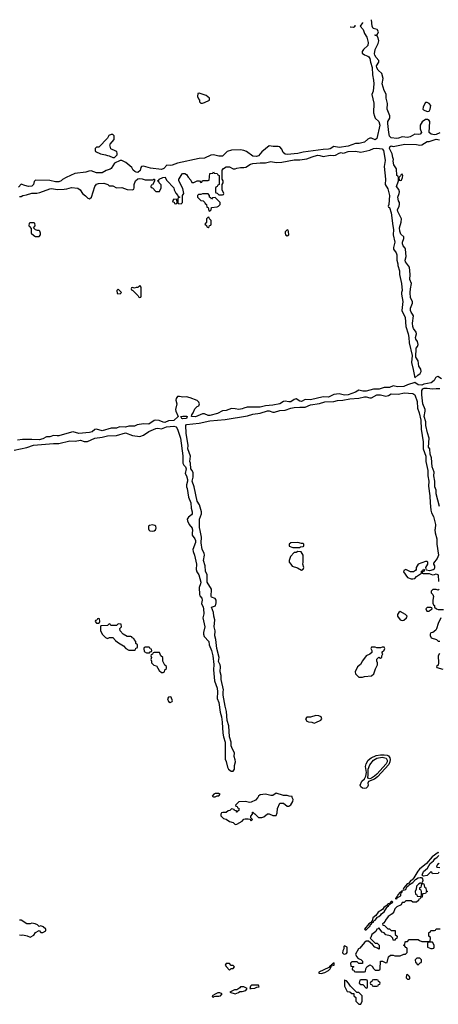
# Model space of a CAD drawing. Header units: inches. Extents: x 2710684 to 2828758, y 857022 to 965663.
# Tile 249 of 256: x 2744153 to 2748813, y 954714 to 965663. Entities that reach past the tile are written whole.
import ezdxf

# ---------------------------------------------------------------- set-up
doc = ezdxf.new("R2010")
doc.units = ezdxf.units.IN
doc.header["$MEASUREMENT"] = 0
doc.layers.add('C7945', color=7, linetype='Continuous')
doc.layers.add('C7946', color=7, linetype='Continuous')

msp = doc.modelspace()

# ---------------------------------------------------------------- linework, layer by layer
at = {"layer": 'C7945', "color": 4, "elevation": 12}
for points in [[(2745588, 960000), (2745590, 959990), (2745601, 959981), (2745630, 959975), (2745650, 959980), (2745665, 959990), (2745669, 960000)], [(2746075, 960000), (2746077, 959990), (2746072, 959950), (2746074, 959930), (2746101, 959890), (2746109, 959870), (2746109, 959850), (2746082, 959770), (2746084, 959750), (2746100, 959710), (2746123, 959610), (2746117, 959550), (2746125, 959525), (2746146, 959490), (2746168, 959410), (2746166, 959390), (2746152, 959350), (2746153, 959273), (2746158, 959258), (2746181, 959230), (2746183, 959210), (2746176, 959170), (2746196, 959130), (2746201, 959110), (2746202, 959058), (2746191, 959010), (2746215, 958910), (2746198, 958850), (2746198, 958830), (2746205, 958805), (2746257, 958750), (2746264, 958710), (2746290, 958650), (2746304, 958590), (2746314, 958494), (2746312, 958432), (2746320, 958310), (2746350, 958230), (2746355, 958190), (2746353, 958113), (2746370, 958070), (2746384, 957964), (2746399, 957910), (2746408, 957852), (2746416, 957730), (2746422, 957690), (2746440, 957630), (2746440, 957440), (2746450, 957414), (2746465, 957350), (2746476, 957330), (2746508, 957308), (2746530, 957307), (2746543, 957330), (2746544, 957370), (2746554, 957410), (2746553, 957433), (2746541, 957470), (2746544, 957510), (2746522, 957550), (2746508, 957590), (2746506, 957630), (2746488, 957688), (2746480, 957810), (2746464, 957870), (2746456, 957970), (2746439, 958030), (2746419, 958150), (2746418, 958190), (2746423, 958210), (2746395, 958325), (2746395, 958370), (2746384, 958410), (2746390, 958470), (2746386, 958490), (2746368, 958528), (2746374, 958570), (2746348, 958670), (2746338, 958770), (2746327, 958810), (2746328, 958868), (2746318, 958910), (2746327, 958990), (2746313, 959030), (2746310, 959070), (2746301, 959101), (2746290, 959130), (2746333, 959147), (2746340, 959180), (2746339, 959210), (2746330, 959228), (2746290, 959242), (2746285, 959250), (2746289, 959330), (2746240, 959410), (2746240, 959490), (2746223, 959530), (2746217, 959590), (2746200, 959650), (2746210, 959710), (2746205, 959730), (2746185, 959770), (2746174, 959846), (2746177, 959910), (2746157, 960000)], [(2748777, 960000), (2748776, 959990), (2748778, 959958), (2748798, 959890), (2748796, 959830), (2748815, 959710), (2748801, 959670), (2748761, 959619), (2748758, 959610), (2748771, 959590), (2748772, 959570), (2748766, 959554), (2748755, 959545), (2748715, 959535), (2748682, 959542), (2748675, 959570), (2748698, 959610), (2748698, 959630), (2748690, 959638), (2748670, 959638), (2748590, 959608), (2748567, 959573), (2748566, 959550), (2748561, 959539), (2748537, 959523), (2748505, 959525), (2748450, 959548), (2748430, 959538), (2748425, 959525), (2748470, 959462), (2748510, 959445), (2748530, 959445), (2748550, 959451), (2748570, 959471), (2748626, 959510), (2748626, 959530), (2748642, 959538), (2748650, 959554), (2748654, 959550), (2748654, 959530), (2748638, 959522), (2748634, 959510), (2748644, 959504), (2748710, 959505), (2748750, 959491), (2748770, 959492), (2748790, 959502), (2748810, 959491), (2748817, 959417)], [(2748822, 959330), (2748810, 959318), (2748790, 959328), (2748753, 959327), (2748734, 959310), (2748734, 959290), (2748752, 959272), (2748758, 959250), (2748752, 959210), (2748753, 959173), (2748758, 959158), (2748772, 959150), (2748772, 959130), (2748792, 959110), (2748810, 959103), (2748870, 959104)], [(2748842, 959010), (2748811, 958950), (2748792, 958888), (2748784, 958876), (2748752, 958848), (2748730, 958846), (2748722, 958830), (2748724, 958816), (2748734, 958790), (2748792, 958772), (2748810, 958754), (2748830, 958754)], [(2748825, 958615), (2748811, 958590), (2748816, 958510), (2748810, 958486), (2748794, 958470), (2748798, 958458), (2748862, 958442)], [(2748820, 956400), (2748810, 956402), (2748746, 956354), (2748681, 956279), (2748603, 956217), (2748584, 956196), (2748541, 956119), (2748523, 956097), (2748507, 956090), (2748482, 956058), (2748468, 956052), (2748448, 956032), (2748431, 956010), (2748422, 955990), (2748425, 955985), (2748450, 955991), (2748461, 956019), (2748477, 956030), (2748481, 956039), (2748529, 956070), (2748559, 956101), (2748590, 956121), (2748610, 956126), (2748625, 956125), (2748638, 956110), (2748642, 956090), (2748634, 956070), (2748638, 956058), (2748653, 956053), (2748658, 956018), (2748674, 956010), (2748678, 955978), (2748692, 955970), (2748678, 955962), (2748670, 955946), (2748638, 955942), (2748633, 955907), (2748618, 955902), (2748613, 955887), (2748598, 955882), (2748594, 955870), (2748572, 955848), (2748528, 955848), (2748510, 955866), (2748450, 955866), (2748433, 955847), (2748410, 955846), (2748398, 955822), (2748350, 955797), (2748330, 955777), (2748318, 955742), (2748300, 955720), (2748256, 955690), (2748225, 955650), (2748222, 955638), (2748204, 955616), (2748192, 955610), (2748194, 955594), (2748214, 955590), (2748250, 955554), (2748270, 955554), (2748290, 955534), (2748333, 955533), (2748334, 955490), (2748354, 955470), (2748353, 955447), (2748338, 955442), (2748332, 955428), (2748310, 955428), (2748306, 955450), (2748286, 955470), (2748276, 955476), (2748230, 955488), (2748210, 955508), (2748190, 955518), (2748150, 955566), (2748145, 955555), (2748130, 955548), (2748117, 955523), (2748072, 955490), (2748062, 955458), (2748054, 955450), (2748110, 955394), (2748133, 955393), (2748153, 955373), (2748154, 955330), (2748150, 955328), (2748138, 955338), (2748106, 955350), (2748080, 955380), (2748036, 955416), (2748010, 955418), (2747990, 955402), (2747940, 955340), (2747926, 955330), (2747892, 955270), (2747904, 955244), (2747922, 955222), (2747952, 955212), (2747970, 955194), (2747970, 955166), (2747930, 955166), (2747910, 955186), (2747850, 955186), (2747834, 955170), (2747838, 955138), (2747870, 955134), (2747874, 955130), (2747858, 955122), (2747854, 955110), (2747858, 955098), (2747873, 955093), (2747878, 955078), (2747890, 955074), (2747990, 955074), (2748002, 955078), (2748006, 955110), (2748018, 955130), (2748050, 955152), (2748078, 955138), (2748090, 955114), (2748110, 955094), (2748150, 955094), (2748162, 955098), (2748166, 955110), (2748168, 955192), (2748192, 955192), (2748230, 955174), (2748242, 955178), (2748258, 955242), (2748280, 955260), (2748310, 955262), (2748330, 955254), (2748390, 955254), (2748428, 955272), (2748447, 955273), (2748466, 955290), (2748466, 955330), (2748462, 955342), (2748450, 955346), (2748442, 955362), (2748426, 955370), (2748442, 955378), (2748446, 955410), (2748450, 955414), (2748470, 955414), (2748490, 955434), (2748590, 955434), (2748604, 955424), (2748630, 955414), (2748710, 955414), (2748722, 955418), (2748726, 955450), (2748722, 955462), (2748706, 955470), (2748707, 955513), (2748722, 955518), (2748730, 955534), (2748770, 955534), (2748782, 955538), (2748790, 955554), (2748833, 955553)], [(2748818, 956182), (2748813, 956167), (2748750, 956166), (2748742, 956182), (2748730, 956186), (2748690, 956146), (2748650, 956139), (2748641, 956141), (2748635, 956150), (2748649, 956191), (2748692, 956228), (2748722, 956278), (2748761, 956310), (2748773, 956330), (2748801, 956350), (2748819, 956370)], [(2748821, 956279), (2748805, 956270), (2748802, 956258), (2748794, 956250), (2748798, 956238), (2748830, 956234)], [(2744150, 955486), (2744170, 955483), (2744190, 955486), (2744237, 955477), (2744270, 955462), (2744310, 955482), (2744329, 955511), (2744370, 955534), (2744390, 955514), (2744410, 955514), (2744446, 955530), (2744446, 955550), (2744416, 955576), (2744390, 955586), (2744370, 955578), (2744350, 955598), (2744326, 955610), (2744290, 955615), (2744268, 955608), (2744231, 955609), (2744170, 955648), (2744150, 955649)]]:
    msp.add_lwpolyline(points, dxfattribs=at)
at = {"layer": 'C7945', "color": 4}
for points, elevation in [([(2747248, 959848), (2747173, 959847), (2747154, 959830), (2747154, 959810), (2747193, 959793), (2747267, 959793), (2747280, 959800), (2747310, 959805), (2747318, 959810), (2747318, 959830), (2747310, 959838), (2747290, 959838)], 12), ([(2747250, 959748), (2747230, 959738), (2747210, 959738), (2747166, 959694), (2747152, 959650), (2747152, 959630), (2747172, 959610), (2747186, 959586), (2747246, 959566), (2747290, 959542), (2747310, 959554), (2747315, 959570), (2747304, 959610), (2747309, 959630), (2747308, 959710), (2747287, 959747)], 12), ([(2748390, 959082), (2748372, 959070), (2748358, 959050), (2748358, 959030), (2748390, 958991), (2748410, 958982), (2748430, 958985), (2748458, 959010), (2748468, 959030), (2748448, 959050)], 12), ([(2748730, 959126), (2748690, 959126), (2748674, 959110), (2748686, 959086), (2748710, 959085), (2748722, 959098), (2748746, 959110), (2748742, 959122)], 12), ([(2745030, 959006), (2745018, 959002), (2745013, 958987), (2744998, 958982), (2744994, 958970), (2745010, 958954), (2745030, 958954), (2745042, 958958), (2745046, 958970), (2745042, 959002)], 12), ([(2745250, 958946), (2745230, 958926), (2745190, 958926), (2745168, 958928), (2745162, 958942), (2745150, 958946), (2745132, 958928), (2745058, 958922), (2745054, 958910), (2745054, 958870), (2745072, 958830), (2745110, 958792), (2745130, 958782), (2745153, 958793), (2745190, 958794), (2745220, 958760), (2745242, 958742), (2745270, 958722), (2745310, 958702), (2745334, 958670), (2745370, 958654), (2745430, 958654), (2745442, 958658), (2745447, 958673), (2745462, 958678), (2745466, 958690), (2745466, 958710), (2745447, 958727), (2745446, 958750), (2745426, 958770), (2745422, 958782), (2745406, 958790), (2745402, 958802), (2745390, 958806), (2745350, 958806), (2745306, 958830), (2745270, 958866), (2745268, 958892), (2745286, 958910), (2745282, 958942)], 12), ([(2745590, 958686), (2745550, 958686), (2745538, 958682), (2745534, 958670), (2745538, 958638), (2745564, 958624), (2745590, 958622), (2745598, 958622), (2745607, 958633), (2745622, 958638), (2745626, 958650), (2745622, 958662), (2745607, 958667), (2745602, 958682)], 12), ([(2745710, 958626), (2745650, 958626), (2745638, 958622), (2745630, 958606), (2745618, 958602), (2745614, 958590), (2745622, 958570), (2745612, 958550), (2745622, 958530), (2745622, 958510), (2745646, 958486), (2745677, 958477), (2745706, 958426), (2745730, 958402), (2745750, 958402), (2745766, 958410), (2745768, 958432), (2745786, 958450), (2745786, 958470), (2745770, 958486), (2745746, 958530), (2745746, 958570), (2745726, 958590)], 12), ([(2748210, 958686), (2748190, 958686), (2748170, 958678), (2748130, 958678), (2748110, 958686), (2748070, 958686), (2748062, 958670), (2748074, 958650), (2748073, 958627), (2748052, 958608), (2748010, 958588), (2747968, 958532), (2747947, 958493), (2747915, 958465), (2747886, 958410), (2747891, 958390), (2747930, 958352), (2747970, 958352), (2747990, 958358), (2748070, 958367), (2748096, 958390), (2748114, 958446), (2748138, 958490), (2748138, 958510), (2748128, 958530), (2748128, 958552), (2748150, 958574), (2748170, 958562), (2748186, 958570), (2748186, 958590), (2748195, 958610), (2748186, 958630), (2748210, 958654), (2748218, 958670)], 12), ([(2745830, 958135), (2745810, 958128), (2745798, 958110), (2745810, 958082), (2745830, 958072), (2745850, 958082), (2745855, 958090), (2745838, 958130)], 12), ([(2747450, 957926), (2747390, 957906), (2747350, 957906), (2747334, 957890), (2747350, 957862), (2747370, 957854), (2747407, 957853), (2747430, 957842), (2747450, 957846), (2747505, 957875), (2747515, 957890), (2747509, 957910), (2747483, 957923)], 12), ([(2747990, 957114), (2747970, 957118), (2747952, 957132), (2747944, 957150), (2747963, 957197), (2747990, 957222), (2748006, 957250), (2748012, 957290), (2748003, 957357), (2748011, 957389), (2748034, 957430), (2748064, 957456), (2748121, 957479), (2748170, 957487), (2748210, 957488), (2748244, 957484), (2748257, 957477), (2748274, 957454), (2748276, 957436), (2748272, 957410), (2748261, 957379), (2748137, 957243), (2748101, 957219), (2748035, 957190), (2748028, 957172), (2748031, 957150), (2748026, 957134), (2748010, 957119)], 8), ([(2748050, 957223), (2748027, 957230), (2748034, 957270), (2748033, 957330), (2748050, 957378), (2748093, 957430), (2748129, 957451), (2748190, 957461), (2748232, 957452), (2748243, 957430), (2748242, 957410), (2748232, 957388), (2748130, 957272), (2748104, 957250), (2748070, 957230)], 4), ([(2746370, 957058), (2746330, 957058), (2746314, 957050), (2746294, 957030), (2746310, 957022), (2746330, 957022), (2746350, 957034), (2746370, 957034), (2746386, 957050)], 12), ([(2747010, 957062), (2746970, 957035), (2746950, 957035), (2746890, 957049), (2746830, 957042), (2746812, 957030), (2746805, 957015), (2746777, 956983), (2746730, 956962), (2746710, 956959), (2746668, 956968), (2746593, 956967), (2746554, 956930), (2746558, 956918), (2746573, 956913), (2746578, 956898), (2746594, 956894), (2746594, 956870), (2746578, 956862), (2746574, 956850), (2746568, 956850), (2746566, 956866), (2746546, 956870), (2746542, 956882), (2746510, 956886), (2746494, 956870), (2746473, 956867), (2746450, 956848), (2746413, 956847), (2746398, 956842), (2746393, 956827), (2746392, 956810), (2746422, 956782), (2746450, 956771), (2746488, 956748), (2746530, 956736), (2746550, 956712), (2746570, 956718), (2746628, 956750), (2746649, 956771), (2746663, 956777), (2746698, 956778), (2746714, 956774), (2746730, 956754), (2746746, 956770), (2746726, 956786), (2746727, 956807), (2746746, 956830), (2746746, 956850), (2746750, 956852), (2746758, 956838), (2746770, 956834), (2746813, 956793), (2746850, 956792), (2746870, 956798), (2746910, 956831), (2746931, 956831), (2746970, 956812), (2747007, 956813), (2747018, 956842), (2747022, 956890), (2747049, 956951), (2747090, 956951), (2747130, 956918), (2747150, 956918), (2747170, 956932), (2747195, 956970), (2747198, 956990), (2747186, 957014), (2747186, 957026), (2747152, 957028), (2747130, 957035), (2747090, 957035)], 12), ([(2748622, 956062), (2748610, 956062), (2748592, 956050), (2748570, 956026), (2748565, 955995), (2748554, 955970), (2748558, 955938), (2748573, 955933), (2748578, 955918), (2748610, 955914), (2748622, 955918), (2748626, 955930), (2748626, 955970), (2748622, 955982), (2748606, 955990), (2748607, 956013), (2748622, 956018), (2748627, 956033), (2748628, 956050)], 12), ([(2748410, 955978), (2748400, 955960), (2748390, 955962), (2748363, 955930), (2748360, 955920), (2748350, 955914), (2748345, 955895), (2748334, 955890), (2748350, 955888), (2748360, 955900), (2748390, 955916), (2748396, 955924), (2748400, 955960), (2748410, 955962), (2748415, 955975)], 12), ([(2748298, 955858), (2748290, 955857), (2748281, 955850), (2748280, 955840), (2748252, 955830), (2748254, 955826), (2748250, 955828), (2748243, 955817), (2748208, 955792), (2748191, 955769), (2748143, 955737), (2748118, 955702), (2748086, 955674), (2748077, 955643), (2748059, 955621), (2748038, 955610), (2747992, 955550), (2748001, 955541), (2748010, 955543), (2748039, 955570), (2748042, 955578), (2748050, 955581), (2748060, 955600), (2748074, 955610), (2748078, 955622), (2748090, 955626), (2748097, 955643), (2748110, 955651), (2748137, 955683), (2748152, 955690), (2748174, 955710), (2748179, 955721), (2748210, 955744), (2748241, 955790), (2748242, 955798), (2748259, 955810), (2748261, 955819), (2748282, 955830), (2748280, 955840), (2748290, 955838), (2748308, 955850)], 12), ([(2747770, 955366), (2747762, 955358), (2747762, 955330), (2747751, 955310), (2747746, 955286), (2747756, 955276), (2747770, 955271), (2747790, 955279), (2747799, 955290), (2747798, 955350)], 12), ([(2748750, 955406), (2748710, 955406), (2748698, 955402), (2748694, 955390), (2748694, 955350), (2748730, 955334), (2748750, 955334), (2748762, 955338), (2748766, 955350), (2748766, 955370)], 12), ([(2748607, 955227), (2748573, 955227), (2748554, 955210), (2748558, 955178), (2748570, 955174), (2748578, 955158), (2748590, 955154), (2748610, 955174), (2748622, 955178), (2748626, 955190), (2748626, 955210)], 12), ([(2746490, 955166), (2746450, 955166), (2746442, 955150), (2746450, 955134), (2746490, 955094), (2746507, 955113), (2746530, 955114), (2746546, 955130), (2746530, 955146), (2746507, 955147)], 12), ([(2747654, 955174), (2747622, 955150), (2747620, 955140), (2747610, 955142), (2747595, 955125), (2747482, 955070), (2747482, 955062), (2747510, 955057), (2747550, 955066), (2747591, 955089), (2747610, 955107), (2747615, 955125), (2747622, 955130), (2747620, 955140), (2747653, 955150)], 12), ([(2748470, 955046), (2748458, 955042), (2748454, 955010), (2748470, 954994), (2748490, 954994), (2748498, 955002), (2748496, 955016), (2748490, 955026)], 12), ([(2746650, 954908), (2746613, 954907), (2746604, 954896), (2746570, 954875), (2746545, 954875), (2746494, 954850), (2746550, 954832), (2746590, 954846), (2746605, 954855), (2746630, 954855), (2746670, 954866), (2746686, 954890)], 12), ([(2746733, 954927), (2746724, 954916), (2746714, 954890), (2746730, 954888), (2746770, 954892), (2746794, 954906), (2746818, 954910), (2746816, 954916), (2746810, 954926)], 12), ([(2747770, 954986), (2747770, 954914), (2747798, 954858), (2747830, 954854), (2747850, 954834), (2747873, 954833), (2747874, 954810), (2747894, 954790), (2747894, 954750), (2747930, 954714), (2747950, 954714), (2747966, 954750), (2747966, 954810), (2747930, 954846), (2747907, 954847), (2747836, 954916), (2747815, 954950), (2747790, 954975), (2747778, 954978)], 12), ([(2748010, 954986), (2747950, 954986), (2747938, 954982), (2747934, 954950), (2747950, 954934), (2747973, 954933), (2748010, 954894), (2748022, 954898), (2748026, 954910), (2748026, 954970), (2748022, 954982)], 12), ([(2748130, 954986), (2748090, 954986), (2748078, 954982), (2748073, 954967), (2748058, 954962), (2748054, 954950), (2748058, 954938), (2748073, 954933), (2748078, 954918), (2748090, 954914), (2748130, 954914), (2748142, 954918), (2748147, 954933), (2748162, 954938), (2748166, 954950), (2748162, 954962), (2748147, 954967), (2748142, 954982)], 12), ([(2746380, 954840), (2746360, 954840), (2746344, 954836), (2746294, 954810), (2746298, 954798), (2746310, 954794), (2746318, 954802), (2746334, 954806), (2746370, 954806), (2746388, 954810), (2746406, 954830)], 12)]:
    msp.add_lwpolyline(points, close=True, dxfattribs=dict(at, elevation=elevation))
at = {"layer": 'C7946', "color": 4, "elevation": 12}
for points in [[(2747971, 965632), (2747971, 965630), (2747942, 965590), (2747975, 965555), (2747992, 965510), (2748017, 965470), (2748033, 965410), (2748030, 965375), (2747981, 965330), (2747966, 965310), (2747965, 965290), (2747991, 965271), (2748030, 965259), (2748041, 965250), (2748052, 965230), (2748058, 965190), (2748078, 965130), (2748081, 965050), (2748092, 964992), (2748094, 964950), (2748088, 964870), (2748073, 964830), (2748096, 964736), (2748091, 964629), (2748101, 964590), (2748111, 964570), (2748152, 964530), (2748162, 964490), (2748130, 964342), (2748110, 964329), (2748070, 964347), (2748050, 964347), (2748030, 964336), (2747990, 964303), (2747933, 964287), (2747890, 964286), (2747810, 964256), (2747710, 964241), (2747650, 964252), (2747611, 964229), (2747590, 964223), (2747530, 964219), (2747310, 964190), (2747250, 964177), (2747130, 964164), (2747109, 964169), (2747086, 964186), (2747070, 964224), (2747050, 964249), (2747030, 964253), (2746974, 964254), (2746930, 964262), (2746848, 964192), (2746812, 964148), (2746790, 964141), (2746750, 964144), (2746677, 964197), (2746650, 964209), (2746610, 964215), (2746510, 964214), (2746461, 964199), (2746410, 964144), (2746370, 964145), (2746310, 964159), (2746282, 964158), (2746210, 964122), (2746150, 964121), (2745910, 964069), (2745850, 964046), (2745830, 964043), (2745790, 964045), (2745759, 964010), (2745730, 963997), (2745610, 964013), (2745530, 964033), (2745511, 964029), (2745502, 964018), (2745495, 963985), (2745470, 963965), (2745450, 963966), (2745434, 963974), (2745417, 963990), (2745400, 964020), (2745336, 964076), (2745290, 964098), (2745270, 964098), (2745210, 964068), (2745171, 964009), (2745160, 964000), (2745115, 963985), (2745070, 963959), (2745010, 963959), (2744950, 963982), (2744922, 963978), (2744890, 963969), (2744768, 963952), (2744670, 963909), (2744630, 963885), (2744615, 963870), (2744590, 963861), (2744550, 963862), (2744490, 963875), (2744330, 963877), (2744316, 963864), (2744306, 963830), (2744287, 963813), (2744250, 963810), (2744210, 963818), (2744170, 963835), (2744139, 963801)], [(2748830, 964404), (2748790, 964386), (2748770, 964383), (2748732, 964392), (2748713, 964410), (2748719, 964530), (2748710, 964542), (2748693, 964553), (2748670, 964555), (2748634, 964526), (2748611, 964490), (2748611, 964450), (2748626, 964410), (2748612, 964390), (2748590, 964386), (2748550, 964389), (2748499, 964361), (2748470, 964352), (2748410, 964359), (2748370, 964344), (2748350, 964342), (2748289, 964349), (2748269, 964369), (2748261, 964410), (2748250, 964510), (2748252, 964530), (2748273, 964570), (2748273, 964593), (2748244, 964670), (2748248, 964730), (2748234, 964790), (2748232, 964832), (2748227, 964850), (2748210, 964875), (2748188, 964950), (2748201, 965010), (2748184, 965064), (2748143, 965103), (2748127, 965127), (2748126, 965150), (2748152, 965190), (2748150, 965210), (2748122, 965242), (2748107, 965267), (2748103, 965283), (2748110, 965330), (2748143, 965397), (2748150, 965430), (2748142, 965462), (2748130, 965488), (2748114, 965486), (2748105, 965490), (2748110, 965495), (2748130, 965491), (2748138, 965502), (2748146, 965530), (2748133, 965553), (2748087, 965567), (2748077, 965590), (2748068, 965663)], [(2747831, 965585), (2747836, 965584), (2747870, 965582), (2747886, 965590), (2747886, 965604)], [(2744150, 963698), (2744170, 963698), (2744188, 963710), (2744230, 963716), (2744290, 963735), (2744344, 963736), (2744379, 963741), (2744490, 963782), (2744510, 963785), (2744570, 963775), (2744650, 963778), (2744678, 963782), (2744730, 963799), (2744802, 963790), (2744825, 963770), (2744851, 963731), (2744886, 963706), (2744910, 963678), (2744930, 963671), (2744952, 963688), (2744990, 963810), (2745010, 963835), (2745030, 963842), (2745090, 963844), (2745134, 963830), (2745150, 963814), (2745190, 963814), (2745230, 963792), (2745290, 963798), (2745350, 963775), (2745408, 963772), (2745422, 963778), (2745428, 963792), (2745429, 963830), (2745441, 963870), (2745467, 963893), (2745490, 963897), (2745515, 963895), (2745550, 963882), (2745638, 963882), (2745646, 963890), (2745654, 963890), (2745653, 963867), (2745630, 963826), (2745618, 963822), (2745614, 963810), (2745618, 963798), (2745630, 963794), (2745670, 963754), (2745710, 963754), (2745727, 963793), (2745727, 963827), (2745706, 963850), (2745702, 963862), (2745686, 963870), (2745702, 963878), (2745706, 963890), (2745746, 963910), (2745771, 963911), (2745774, 963910), (2745790, 963874), (2745870, 963794), (2745872, 963770), (2745890, 963734), (2745914, 963710), (2745918, 963698), (2745933, 963693), (2745933, 963687), (2745918, 963682), (2745914, 963670), (2745914, 963630), (2745918, 963618), (2745950, 963614), (2745966, 963630), (2745966, 963710), (2745979, 963730), (2745970, 963786), (2745926, 963870), (2745926, 963894), (2745930, 963894), (2745962, 963950), (2745970, 963954), (2745990, 963954), (2746010, 963942), (2746030, 963911), (2746060, 963880), (2746070, 963854), (2746090, 963854), (2746130, 963871), (2746154, 963870), (2746170, 963854), (2746182, 963858), (2746190, 963874), (2746250, 963874), (2746262, 963878), (2746270, 963954), (2746302, 963958), (2746310, 963971), (2746318, 963958), (2746350, 963954), (2746358, 963938), (2746374, 963930), (2746374, 963830), (2746358, 963822), (2746353, 963807), (2746338, 963802), (2746334, 963790), (2746334, 963750), (2746338, 963738), (2746353, 963733), (2746370, 963714), (2746410, 963714), (2746422, 963718), (2746426, 963730), (2746406, 963770), (2746406, 963830), (2746418, 963850), (2746418, 963870), (2746406, 963890), (2746408, 963990), (2746423, 964010), (2746450, 964027), (2746490, 964026), (2746530, 964006), (2746550, 964005), (2746570, 964013), (2746610, 964021), (2746650, 964018), (2746670, 964025), (2746724, 964056), (2746750, 964064), (2746830, 964072), (2746890, 964072), (2746950, 964086), (2747010, 964077), (2747070, 964080), (2747210, 964105), (2747270, 964105), (2747350, 964116), (2747410, 964140), (2747470, 964156), (2747494, 964154), (2747530, 964142), (2747610, 964158), (2747650, 964153), (2747670, 964156), (2747710, 964179), (2747730, 964185), (2747750, 964180), (2747770, 964183), (2747810, 964197), (2747890, 964200), (2747950, 964190), (2748050, 964213), (2748091, 964231), (2748130, 964233), (2748188, 964228), (2748202, 964210), (2748208, 964190), (2748223, 964097), (2748211, 964030), (2748225, 963890), (2748222, 963830), (2748250, 963782), (2748271, 963710), (2748262, 963610), (2748254, 963590), (2748258, 963578), (2748270, 963574), (2748290, 963514), (2748307, 963370), (2748316, 963330), (2748311, 963270), (2748331, 963190), (2748314, 963130), (2748315, 963110), (2748344, 963070), (2748352, 963050), (2748353, 962990), (2748363, 962950), (2748363, 962930), (2748381, 962870), (2748382, 962830), (2748405, 962730), (2748410, 962650), (2748403, 962630), (2748403, 962610), (2748418, 962530), (2748407, 962430), (2748443, 962350), (2748453, 962250), (2748479, 962170), (2748486, 962130), (2748488, 962070), (2748522, 961930), (2748516, 961850), (2748535, 961775), (2748550, 961682), (2748584, 961710), (2748613, 961727), (2748623, 961750), (2748618, 961778), (2748598, 961810), (2748590, 961870), (2748564, 961910), (2748567, 962010), (2748581, 962030), (2748589, 962051), (2748583, 962083), (2748564, 962110), (2748558, 962130), (2748569, 962170), (2748566, 962190), (2748537, 962230), (2748530, 962250), (2748527, 962290), (2748536, 962370), (2748527, 962390), (2748510, 962410), (2748502, 962430), (2748503, 962457), (2748526, 962510), (2748524, 962530), (2748504, 962570), (2748499, 962630), (2748502, 962670), (2748514, 962730), (2748496, 962776), (2748499, 962830), (2748493, 962910), (2748447, 962970), (2748446, 962990), (2748456, 963030), (2748449, 963110), (2748444, 963124), (2748421, 963150), (2748414, 963170), (2748414, 963190), (2748429, 963230), (2748429, 963250), (2748397, 963277), (2748383, 963310), (2748382, 963350), (2748401, 963410), (2748403, 963450), (2748361, 963530), (2748358, 963550), (2748377, 963590), (2748381, 963610), (2748381, 963630), (2748369, 963650), (2748361, 963690), (2748379, 963730), (2748381, 963750), (2748375, 963775), (2748349, 963810), (2748369, 963870), (2748369, 963909), (2748362, 963922), (2748350, 963930), (2748346, 964006), (2748319, 964050), (2748309, 964090), (2748315, 964110), (2748307, 964130), (2748299, 964170), (2748270, 964230), (2748274, 964250), (2748290, 964261), (2748310, 964254), (2748441, 964279), (2748570, 964275), (2748608, 964268), (2748630, 964270), (2748689, 964310), (2748710, 964310), (2748790, 964334), (2748826, 964326)], [(2748850, 961670), (2748806, 961694), (2748790, 961689), (2748781, 961679), (2748767, 961650), (2748735, 961625), (2748652, 961610), (2748630, 961599), (2748590, 961603), (2748550, 961627), (2748470, 961602), (2748430, 961585), (2748359, 961579), (2748310, 961590), (2748270, 961572), (2748210, 961572), (2748153, 961553), (2748090, 961554), (2748010, 961534), (2747974, 961534), (2747930, 961544), (2747890, 961522), (2747810, 961491), (2747770, 961488), (2747710, 961502), (2747650, 961497), (2747590, 961465), (2747530, 961470), (2747390, 961436), (2747330, 961438), (2747290, 961416), (2747270, 961420), (2747230, 961446), (2747210, 961441), (2747170, 961415), (2747150, 961412), (2747110, 961422), (2747090, 961416), (2747050, 961390), (2746970, 961375), (2746890, 961370), (2746830, 961354), (2746686, 961354), (2746650, 961345), (2746630, 961335), (2746592, 961328), (2746550, 961337), (2746510, 961338), (2746450, 961317), (2746410, 961313), (2746357, 961283), (2746270, 961260), (2746250, 961263), (2746210, 961280), (2746190, 961281), (2746110, 961248), (2746066, 961250), (2746069, 961270), (2746086, 961290), (2746103, 961337), (2746130, 961361), (2746149, 961371), (2746155, 961390), (2746149, 961410), (2746128, 961430), (2746050, 961459), (2746010, 961469), (2745970, 961464), (2745934, 961474), (2745910, 961474), (2745895, 961450), (2745891, 961431), (2745901, 961390), (2745888, 961330), (2745891, 961310), (2745918, 961250), (2745870, 961208), (2745810, 961202), (2745770, 961185), (2745750, 961186), (2745705, 961205), (2745670, 961210), (2745650, 961205), (2745590, 961166), (2745530, 961168), (2745462, 961158), (2745430, 961145), (2745370, 961142), (2745330, 961133), (2745266, 961134), (2745230, 961120), (2745170, 961120), (2745070, 961091), (2745010, 961110), (2744990, 961106), (2744959, 961081), (2744930, 961071), (2744810, 961062), (2744750, 961080), (2744730, 961077), (2744590, 961037), (2744570, 961035), (2744530, 961041), (2744490, 961026), (2744450, 961024), (2744410, 961004), (2744370, 960991), (2744290, 960996), (2744186, 960994), (2744130, 960988)], [(2746157, 960000), (2746155, 960010), (2746156, 960110), (2746177, 960170), (2746177, 960190), (2746153, 960270), (2746130, 960309), (2746096, 960470), (2746072, 960530), (2746083, 960577), (2746085, 960625), (2746074, 960650), (2746060, 960670), (2746056, 960730), (2746048, 960750), (2746054, 960810), (2746024, 960890), (2746030, 960930), (2746007, 961067), (2746001, 961150), (2746010, 961161), (2746150, 961176), (2746270, 961202), (2746442, 961218), (2746690, 961259), (2746750, 961277), (2746830, 961286), (2746910, 961312), (2746930, 961312), (2746970, 961298), (2746990, 961299), (2747050, 961318), (2747110, 961320), (2747170, 961342), (2747210, 961350), (2747270, 961356), (2747330, 961354), (2747390, 961379), (2747490, 961396), (2747550, 961413), (2747650, 961418), (2747690, 961428), (2747750, 961432), (2747830, 961446), (2747930, 961454), (2747990, 961468), (2748010, 961468), (2748050, 961458), (2748070, 961460), (2748130, 961490), (2748170, 961490), (2748230, 961477), (2748257, 961483), (2748290, 961504), (2748370, 961500), (2748432, 961512), (2748530, 961505), (2748550, 961490), (2748578, 961418), (2748583, 961343), (2748601, 961290), (2748617, 961210), (2748624, 961110), (2748645, 960970), (2748644, 960890), (2748673, 960810), (2748676, 960750), (2748698, 960650), (2748698, 960590), (2748706, 960530), (2748703, 960477), (2748719, 960370), (2748721, 960290), (2748731, 960210), (2748738, 960178), (2748758, 960138), (2748781, 960050), (2748777, 960000)], [(2748828, 960250), (2748790, 960390), (2748788, 960430), (2748773, 960470), (2748776, 960530), (2748765, 960590), (2748766, 960630), (2748744, 960690), (2748738, 960790), (2748724, 960830), (2748718, 960890), (2748704, 960910), (2748713, 961010), (2748691, 961070), (2748676, 961150), (2748674, 961190), (2748657, 961250), (2748668, 961310), (2748665, 961330), (2748641, 961390), (2748630, 961490), (2748630, 961539), (2748642, 961558), (2748655, 961565), (2748690, 961566), (2748750, 961558), (2748790, 961563), (2748830, 961561)], [(2744090, 960875), (2744233, 960907), (2744308, 960932), (2744530, 960950), (2744590, 960950), (2744710, 960980), (2744770, 960978), (2744830, 960987), (2744870, 960974), (2744907, 960973), (2744990, 961010), (2745070, 961019), (2745130, 961035), (2745230, 961039), (2745330, 961070), (2745410, 961038), (2745490, 961030), (2745530, 961042), (2745590, 961085), (2745670, 961116), (2745690, 961120), (2745730, 961115), (2745786, 961134), (2745870, 961142), (2745895, 961135), (2745910, 961110), (2745945, 961010), (2745970, 960814), (2745970, 960730), (2745980, 960710), (2745998, 960690), (2746005, 960670), (2745997, 960617), (2746010, 960590), (2746021, 960550), (2746023, 960530), (2746010, 960490), (2746010, 960470), (2746018, 960450), (2746032, 960352), (2746060, 960290), (2746063, 960230), (2746073, 960190), (2746072, 960170), (2746064, 960156), (2746034, 960130), (2746019, 960110), (2746023, 960090), (2746041, 960050), (2746074, 960010), (2746075, 960000)], [(2745669, 960000), (2745672, 960010), (2745667, 960030), (2745658, 960038), (2745630, 960046), (2745600, 960040), (2745588, 960032), (2745586, 960006), (2745588, 960000)]]:
    msp.add_lwpolyline(points, dxfattribs=at)
for points in [[(2746150, 964846), (2746138, 964842), (2746134, 964810), (2746144, 964784), (2746154, 964770), (2746154, 964750), (2746170, 964734), (2746190, 964734), (2746210, 964742), (2746266, 964770), (2746266, 964790), (2746230, 964822)], [(2748690, 964744), (2748670, 964742), (2748651, 964710), (2748643, 964690), (2748641, 964670), (2748650, 964661), (2748690, 964641), (2748710, 964645), (2748724, 964670), (2748729, 964710), (2748713, 964733)], [(2745190, 964386), (2745170, 964386), (2745145, 964375), (2745130, 964346), (2745033, 964247), (2745010, 964246), (2744994, 964230), (2744994, 964210), (2744998, 964198), (2745053, 964173), (2745110, 964162), (2745132, 964152), (2745151, 964151), (2745190, 964132), (2745210, 964132), (2745239, 964161), (2745240, 964180), (2745235, 964195), (2745223, 964203), (2745169, 964229), (2745163, 964243), (2745158, 964270), (2745160, 964280), (2745206, 964330), (2745206, 964370)], [(2748410, 963946), (2748398, 963942), (2748393, 963927), (2748374, 963910), (2748378, 963878), (2748390, 963874), (2748402, 963878), (2748415, 963910), (2748418, 963930)], [(2745870, 963666), (2745854, 963650), (2745858, 963638), (2745873, 963633), (2745878, 963618), (2745890, 963614), (2745902, 963618), (2745906, 963630), (2745902, 963662)], [(2746250, 963726), (2746190, 963726), (2746170, 963718), (2746142, 963718), (2746134, 963710), (2746134, 963690), (2746170, 963654), (2746194, 963650), (2746214, 963630), (2746218, 963618), (2746234, 963610), (2746238, 963578), (2746253, 963573), (2746258, 963538), (2746270, 963534), (2746286, 963550), (2746287, 963573), (2746350, 963582), (2746366, 963590), (2746386, 963610), (2746386, 963630), (2746330, 963686), (2746298, 963682), (2746290, 963666), (2746282, 963682), (2746266, 963690), (2746266, 963710)], [(2746250, 963466), (2746234, 963450), (2746234, 963410), (2746214, 963390), (2746233, 963373), (2746238, 963358), (2746250, 963354), (2746262, 963358), (2746267, 963373), (2746282, 963378), (2746286, 963390), (2746286, 963430), (2746267, 963447), (2746262, 963462)], [(2744310, 963406), (2744270, 963406), (2744258, 963402), (2744254, 963370), (2744264, 963364), (2744280, 963340), (2744282, 963290), (2744310, 963262), (2744330, 963254), (2744370, 963254), (2744386, 963270), (2744386, 963290), (2744378, 963310), (2744370, 963318), (2744350, 963318), (2744328, 963328), (2744306, 963350), (2744326, 963370), (2744322, 963402)], [(2747130, 963326), (2747110, 963306), (2747107, 963290), (2747112, 963270), (2747130, 963258), (2747148, 963270), (2747147, 963307), (2747142, 963322)], [(2745250, 962666), (2745234, 962650), (2745238, 962618), (2745270, 962614), (2745286, 962630)], [(2745490, 962706), (2745470, 962686), (2745450, 962686), (2745430, 962678), (2745410, 962686), (2745398, 962682), (2745394, 962670), (2745398, 962658), (2745413, 962653), (2745473, 962593), (2745478, 962578), (2745490, 962574), (2745502, 962578), (2745506, 962590), (2745506, 962690)], [(2745970, 961225), (2745959, 961230), (2745948, 961250), (2745970, 961256), (2746010, 961254), (2746018, 961250), (2746010, 961229)]]:
    msp.add_lwpolyline(points, close=True, dxfattribs=at)

doc.saveas('drawing.dxf')
